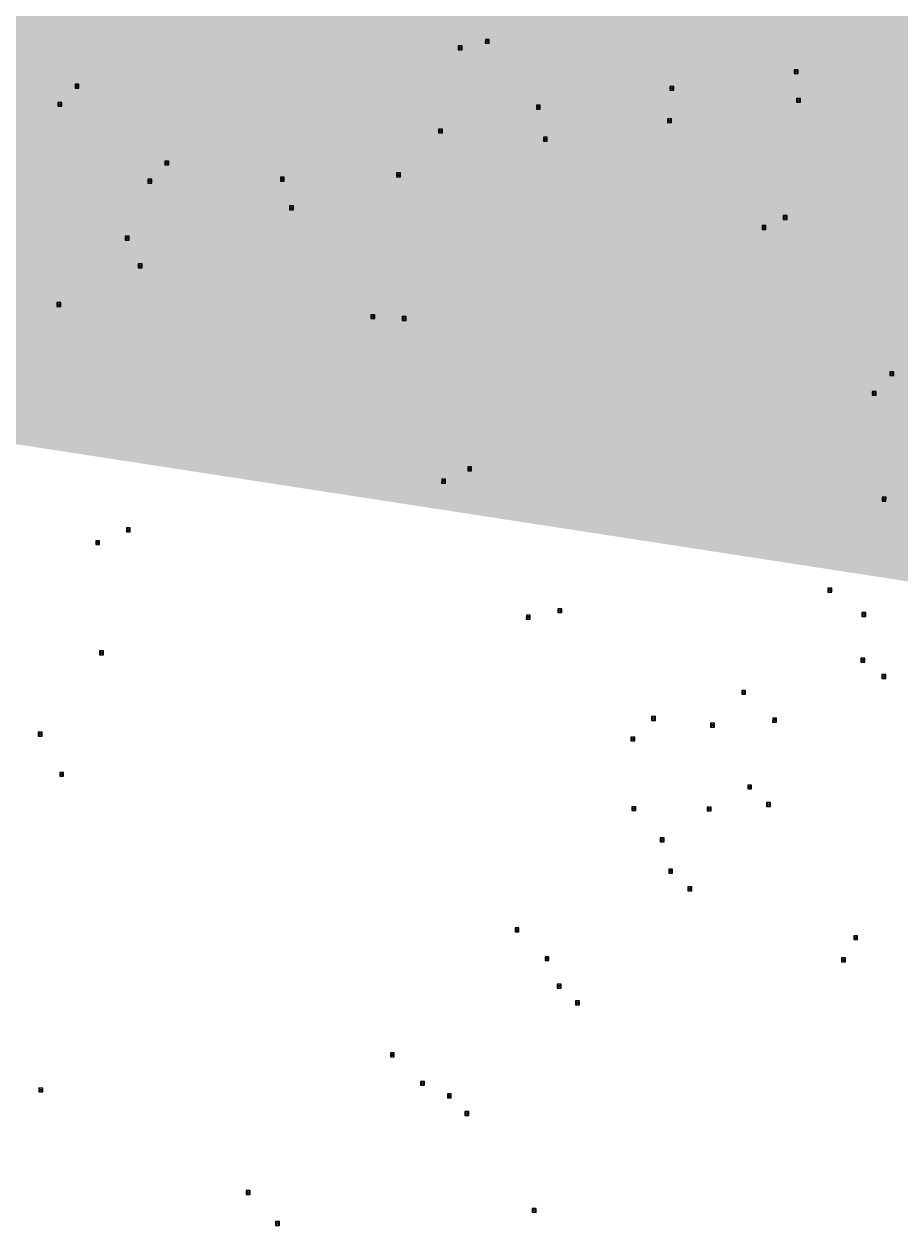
# Model space of a CAD drawing. Header units: inches. Extents: x 0 to 191500, y 0 to 342750.
# Tile 45 of 256: x 185455 to 185612, y 330748 to 330964. Entities that reach past the tile are written whole.
import ezdxf
from ezdxf import colors
from ezdxf.entities.mleader import LeaderData, LeaderLine
from ezdxf.math import Vec2, Vec3

# ---------------------------------------------------------------- set-up
doc = ezdxf.new("R2010")
doc.units = ezdxf.units.IN
doc.header["$MEASUREMENT"] = 0
for name, color, linetype, lineweight in [('ECW', 150, 'Continuous', 20), ('N-WE-RI-HWA_KOLK-S', 150, 'Continuous', 20), ('Tekst algemeen', 7, 'Continuous', 20)]:
    doc.layers.add(name, color=color, linetype=linetype, lineweight=lineweight)
doc.styles.add('Verdana', font='arial.ttf')
doc.dimstyles.new('Waterblock1OP1', dxfattribs={"dimscale": 3, "dimtxt": 30, "dimasz": 20, "dimexe": 2, "dimexo": 1, "dimgap": 5, "dimtad": 1, "dimdec": 1, "dimdsep": 46, "dimtxsty": 'Verdana', "dimcen": -10, "dimse1": 1, "dimse2": 1, "dimadec": 0, "dimazin": 0, "dimtfac": 1, "dimtdec": 1, "dimtmove": 1, "dimatfit": 3, "dimfxl": 1, "dimtolj": 1, "dimtzin": 0, "dimarcsym": 0})
picture_1 = doc.add_image_def('image1.ecw', size_in_pixel=(220000, 285000))

msp = doc.modelspace()

# ---------------------------------------------------------------- linework, layer by layer
at = {"layer": 'N-WE-RI-HWA_KOLK-S'}
for p, q in [((185533.08595, 330960.4385), (185533.08445, 330959.74204)), ((185533.08445, 330959.74204), (185533.7824, 330960.437)), ((185533.08595, 330960.4385), (185533.7809, 330959.74055)), ((185533.7824, 330960.437), (185533.08595, 330960.4385)), ((185533.7809, 330959.74055), (185533.7824, 330960.437)), ((185537.96495, 330961.5965), (185537.96345, 330960.90004)), ((185537.96345, 330960.90004), (185538.6614, 330961.595)), ((185537.96345, 330960.90004), (185538.6599, 330960.89855)), ((185537.96495, 330961.5965), (185538.6599, 330960.89855)), ((185538.6614, 330961.595), (185537.96495, 330961.5965)), ((185538.6599, 330960.89855), (185538.6614, 330961.595)), ((185533.08445, 330959.74204), (185533.7809, 330959.74055)), ((185593.37495, 330956.1725), (185593.37345, 330955.47604)), ((185593.37345, 330955.47604), (185594.0714, 330956.171)), ((185593.37495, 330956.1725), (185594.0699, 330955.47455)), ((185594.0714, 330956.171), (185593.37495, 330956.1725)), ((185594.0699, 330955.47455), (185594.0714, 330956.171)), ((185593.37345, 330955.47604), (185594.0699, 330955.47455)), ((185464.33595, 330953.5565), (185464.33445, 330952.86004)), ((185464.33445, 330952.86004), (185465.0324, 330953.555)), ((185464.33445, 330952.86004), (185465.0309, 330952.85855)), ((185464.33595, 330953.5565), (185465.0309, 330952.85855)), ((185465.0324, 330953.555), (185464.33595, 330953.5565)), ((185465.0309, 330952.85855), (185465.0324, 330953.555)), ((185571.09495, 330953.1625), (185571.09345, 330952.46604)), ((185571.09345, 330952.46604), (185571.7914, 330953.161)), ((185571.09345, 330952.46604), (185571.7899, 330952.46455)), ((185571.09495, 330953.1625), (185571.7899, 330952.46455)), ((185571.7914, 330953.161), (185571.09495, 330953.1625)), ((185571.7899, 330952.46455), (185571.7914, 330953.161)), ((185461.27295, 330950.3045), (185461.27145, 330949.60804)), ((185461.27145, 330949.60804), (185461.9694, 330950.303)), ((185461.27145, 330949.60804), (185461.9679, 330949.60655)), ((185461.27295, 330950.3045), (185461.9679, 330949.60655)), ((185461.9694, 330950.303), (185461.27295, 330950.3045)), ((185461.9679, 330949.60655), (185461.9694, 330950.303)), ((185547.11895, 330949.7995), (185547.11745, 330949.10304)), ((185547.11745, 330949.10304), (185547.8154, 330949.798)), ((185547.11895, 330949.7995), (185547.8139, 330949.10155)), ((185547.8154, 330949.798), (185547.11895, 330949.7995)), ((185547.8139, 330949.10155), (185547.8154, 330949.798)), ((185593.80695, 330951.0105), (185593.80545, 330950.31404)), ((185593.80545, 330950.31404), (185594.5034, 330951.009)), ((185593.80545, 330950.31404), (185594.5019, 330950.31255)), ((185593.80695, 330951.0105), (185594.5019, 330950.31255)), ((185594.5034, 330951.009), (185593.80695, 330951.0105)), ((185594.5019, 330950.31255), (185594.5034, 330951.009)), ((185547.11745, 330949.10304), (185547.8139, 330949.10155)), ((185570.64695, 330947.3645), (185570.64545, 330946.66804)), ((185570.64545, 330946.66804), (185571.3434, 330947.363)), ((185570.64695, 330947.3645), (185571.3419, 330946.66655)), ((185571.3434, 330947.363), (185570.64695, 330947.3645)), ((185571.3419, 330946.66655), (185571.3434, 330947.363)), ((185529.58395, 330945.5125), (185529.58245, 330944.81604)), ((185529.58245, 330944.81604), (185530.2804, 330945.511)), ((185529.58395, 330945.5125), (185530.2789, 330944.81455)), ((185530.2804, 330945.511), (185529.58395, 330945.5125)), ((185530.2789, 330944.81455), (185530.2804, 330945.511)), ((185570.64545, 330946.66804), (185571.3419, 330946.66655)), ((185529.58245, 330944.81604), (185530.2789, 330944.81455)), ((185548.37895, 330944.0625), (185548.37745, 330943.36604)), ((185548.37745, 330943.36604), (185549.0754, 330944.061)), ((185548.37745, 330943.36604), (185549.0739, 330943.36455)), ((185548.37895, 330944.0625), (185549.0739, 330943.36455)), ((185549.0754, 330944.061), (185548.37895, 330944.0625)), ((185549.0739, 330943.36455), (185549.0754, 330944.061)), ((185480.46995, 330939.7795), (185480.46845, 330939.08304)), ((185480.46845, 330939.08304), (185481.1664, 330939.778)), ((185480.46845, 330939.08304), (185481.1649, 330939.08155)), ((185480.46995, 330939.7795), (185481.1649, 330939.08155)), ((185481.1664, 330939.778), (185480.46995, 330939.7795)), ((185481.1649, 330939.08155), (185481.1664, 330939.778)), ((185477.40395, 330936.5095), (185477.40245, 330935.81304)), ((185477.40245, 330935.81304), (185478.1004, 330936.508)), ((185477.40395, 330936.5095), (185478.0989, 330935.81155)), ((185478.1004, 330936.508), (185477.40395, 330936.5095)), ((185478.0989, 330935.81155), (185478.1004, 330936.508)), ((185501.18495, 330936.8695), (185501.18345, 330936.17304)), ((185501.18345, 330936.17304), (185501.8814, 330936.868)), ((185501.18495, 330936.8695), (185501.8799, 330936.17155)), ((185501.8814, 330936.868), (185501.18495, 330936.8695)), ((185501.8799, 330936.17155), (185501.8814, 330936.868)), ((185522.04595, 330937.6355), (185522.04445, 330936.93904)), ((185522.04445, 330936.93904), (185522.7424, 330937.634)), ((185522.04445, 330936.93904), (185522.7409, 330936.93755)), ((185522.04595, 330937.6355), (185522.7409, 330936.93755)), ((185522.7424, 330937.634), (185522.04595, 330937.6355)), ((185522.7409, 330936.93755), (185522.7424, 330937.634)), ((185477.40245, 330935.81304), (185478.0989, 330935.81155)), ((185501.18345, 330936.17304), (185501.8799, 330936.17155)), ((185502.83095, 330931.7175), (185502.82945, 330931.02104)), ((185502.82945, 330931.02104), (185503.5274, 330931.716)), ((185502.82945, 330931.02104), (185503.5259, 330931.01955)), ((185502.83095, 330931.7175), (185503.5259, 330931.01955)), ((185503.5274, 330931.716), (185502.83095, 330931.7175)), ((185503.5259, 330931.01955), (185503.5274, 330931.716)), ((185587.61495, 330928.2085), (185587.61345, 330927.51204)), ((185587.61345, 330927.51204), (185588.3114, 330928.207)), ((185587.61495, 330928.2085), (185588.3099, 330927.51055)), ((185588.3114, 330928.207), (185587.61495, 330928.2085)), ((185588.3099, 330927.51055), (185588.3114, 330928.207)), ((185591.42795, 330929.9815), (185591.42645, 330929.28504)), ((185591.42645, 330929.28504), (185592.1244, 330929.98)), ((185591.42645, 330929.28504), (185592.1229, 330929.28355)), ((185591.42795, 330929.9815), (185592.1229, 330929.28355)), ((185592.1244, 330929.98), (185591.42795, 330929.9815)), ((185592.1229, 330929.28355), (185592.1244, 330929.98)), ((185473.32895, 330926.2715), (185473.32745, 330925.57504)), ((185473.32745, 330925.57504), (185474.0254, 330926.27)), ((185473.32895, 330926.2715), (185474.0239, 330925.57355)), ((185474.0254, 330926.27), (185473.32895, 330926.2715)), ((185474.0239, 330925.57355), (185474.0254, 330926.27)), ((185587.61345, 330927.51204), (185588.3099, 330927.51055)), ((185473.32745, 330925.57504), (185474.0239, 330925.57355)), ((185475.67895, 330921.3255), (185475.67745, 330920.62904)), ((185475.67745, 330920.62904), (185476.3754, 330921.324)), ((185475.67745, 330920.62904), (185476.3739, 330920.62755)), ((185475.67895, 330921.3255), (185476.3739, 330920.62755)), ((185476.3754, 330921.324), (185475.67895, 330921.3255)), ((185476.3739, 330920.62755), (185476.3754, 330921.324)), ((185461.08395, 330914.3905), (185461.08245, 330913.69404)), ((185461.08245, 330913.69404), (185461.7804, 330914.389)), ((185461.08245, 330913.69404), (185461.7789, 330913.69255)), ((185461.08395, 330914.3905), (185461.7789, 330913.69255)), ((185461.7804, 330914.389), (185461.08395, 330914.3905)), ((185461.7789, 330913.69255), (185461.7804, 330914.389)), ((185517.41495, 330912.1895), (185517.41345, 330911.49304)), ((185517.41345, 330911.49304), (185518.1114, 330912.188)), ((185517.41345, 330911.49304), (185518.1099, 330911.49155)), ((185517.41495, 330912.1895), (185518.1099, 330911.49155)), ((185518.1114, 330912.188), (185517.41495, 330912.1895)), ((185518.1099, 330911.49155), (185518.1114, 330912.188)), ((185523.04495, 330911.8505), (185523.04345, 330911.15404)), ((185523.04345, 330911.15404), (185523.7414, 330911.849)), ((185523.04345, 330911.15404), (185523.7399, 330911.15255)), ((185523.04495, 330911.8505), (185523.7399, 330911.15255)), ((185523.7414, 330911.849), (185523.04495, 330911.8505)), ((185523.7399, 330911.15255), (185523.7414, 330911.849)), ((185610.57595, 330901.9765), (185610.57445, 330901.28004)), ((185610.57445, 330901.28004), (185611.2724, 330901.975)), ((185610.57595, 330901.9765), (185611.2709, 330901.27855)), ((185611.2724, 330901.975), (185610.57595, 330901.9765)), ((185611.2709, 330901.27855), (185611.2724, 330901.975)), ((185610.57445, 330901.28004), (185611.2709, 330901.27855)), ((185607.37595, 330898.4455), (185607.37445, 330897.74904)), ((185607.37445, 330897.74904), (185608.0724, 330898.444)), ((185607.37445, 330897.74904), (185608.0709, 330897.74755)), ((185607.37595, 330898.4455), (185608.0709, 330897.74755)), ((185608.0724, 330898.444), (185607.37595, 330898.4455)), ((185608.0709, 330897.74755), (185608.0724, 330898.444)), ((185534.80995, 330884.8865), (185534.80845, 330884.19004)), ((185534.80845, 330884.19004), (185535.5064, 330884.885)), ((185534.80995, 330884.8865), (185535.5049, 330884.18855)), ((185535.5064, 330884.885), (185534.80995, 330884.8865)), ((185535.5049, 330884.18855), (185535.5064, 330884.885)), ((185530.12995, 330882.6585), (185530.12845, 330881.96204)), ((185530.12845, 330881.96204), (185530.8264, 330882.657)), ((185530.12995, 330882.6585), (185530.8249, 330881.96055)), ((185530.8264, 330882.657), (185530.12995, 330882.6585)), ((185530.8249, 330881.96055), (185530.8264, 330882.657)), ((185534.80845, 330884.19004), (185535.5049, 330884.18855)), ((185530.12845, 330881.96204), (185530.8249, 330881.96055)), ((185609.16495, 330879.4415), (185609.16345, 330878.74504)), ((185609.16345, 330878.74504), (185609.8614, 330879.44)), ((185609.16345, 330878.74504), (185609.8599, 330878.74355)), ((185609.16495, 330879.4415), (185609.8599, 330878.74355)), ((185609.8614, 330879.44), (185609.16495, 330879.4415)), ((185609.8599, 330878.74355), (185609.8614, 330879.44)), ((185473.56295, 330873.9385), (185473.56145, 330873.24204)), ((185473.56145, 330873.24204), (185474.2594, 330873.937)), ((185473.56295, 330873.9385), (185474.2579, 330873.24055)), ((185474.2594, 330873.937), (185473.56295, 330873.9385)), ((185474.2579, 330873.24055), (185474.2594, 330873.937)), ((185473.56145, 330873.24204), (185474.2579, 330873.24055)), ((185468.05595, 330871.6485), (185468.05445, 330870.95204)), ((185468.05445, 330870.95204), (185468.7524, 330871.647)), ((185468.05445, 330870.95204), (185468.7509, 330870.95055)), ((185468.05595, 330871.6485), (185468.7509, 330870.95055)), ((185468.7524, 330871.647), (185468.05595, 330871.6485)), ((185468.7509, 330870.95055), (185468.7524, 330871.647)), ((185599.42595, 330863.1155), (185599.42445, 330862.41904)), ((185599.42445, 330862.41904), (185600.1224, 330863.114)), ((185599.42595, 330863.1155), (185600.1209, 330862.41755)), ((185600.1224, 330863.114), (185599.42595, 330863.1155)), ((185600.1209, 330862.41755), (185600.1224, 330863.114)), ((185599.42445, 330862.41904), (185600.1209, 330862.41755)), ((185550.98095, 330859.4445), (185550.97945, 330858.74804)), ((185550.97945, 330858.74804), (185551.6774, 330859.443)), ((185550.97945, 330858.74804), (185551.6759, 330858.74655)), ((185550.98095, 330859.4445), (185551.6759, 330858.74655)), ((185551.6774, 330859.443), (185550.98095, 330859.4445)), ((185551.6759, 330858.74655), (185551.6774, 330859.443)), ((185605.54295, 330858.7465), (185605.54145, 330858.05004)), ((185605.54145, 330858.05004), (185606.2394, 330858.745)), ((185605.54295, 330858.7465), (185606.2379, 330858.04855)), ((185606.2394, 330858.745), (185605.54295, 330858.7465)), ((185606.2379, 330858.04855), (185606.2394, 330858.745)), ((185545.32195, 330858.2815), (185545.32045, 330857.58504)), ((185545.32045, 330857.58504), (185546.0184, 330858.28)), ((185545.32045, 330857.58504), (185546.0169, 330857.58355)), ((185545.32195, 330858.2815), (185546.0169, 330857.58355)), ((185546.0184, 330858.28), (185545.32195, 330858.2815)), ((185546.0169, 330857.58355), (185546.0184, 330858.28)), ((185605.54145, 330858.05004), (185606.2379, 330858.04855)), ((185468.74595, 330851.8755), (185468.74445, 330851.17904)), ((185468.74445, 330851.17904), (185469.4424, 330851.874)), ((185468.74445, 330851.17904), (185469.4409, 330851.17755)), ((185468.74595, 330851.8755), (185469.4409, 330851.17755)), ((185469.4424, 330851.874), (185468.74595, 330851.8755)), ((185469.4409, 330851.17755), (185469.4424, 330851.874)), ((185605.33795, 330850.5625), (185605.33645, 330849.86604)), ((185605.33645, 330849.86604), (185606.0344, 330850.561)), ((185605.33795, 330850.5625), (185606.0329, 330849.86455)), ((185606.0344, 330850.561), (185605.33795, 330850.5625)), ((185606.0329, 330849.86455), (185606.0344, 330850.561)), ((185605.33645, 330849.86604), (185606.0329, 330849.86455)), ((185609.10695, 330847.6115), (185609.10545, 330846.91504)), ((185609.10545, 330846.91504), (185609.8034, 330847.61)), ((185609.10545, 330846.91504), (185609.8019, 330846.91355)), ((185609.10695, 330847.6115), (185609.8019, 330846.91355)), ((185609.8034, 330847.61), (185609.10695, 330847.6115)), ((185609.8019, 330846.91355), (185609.8034, 330847.61)), ((185583.96695, 330844.7735), (185583.96545, 330844.07704)), ((185583.96545, 330844.07704), (185584.6634, 330844.772)), ((185583.96545, 330844.07704), (185584.6619, 330844.07555)), ((185583.96695, 330844.7735), (185584.6619, 330844.07555)), ((185584.6634, 330844.772), (185583.96695, 330844.7735)), ((185584.6619, 330844.07555), (185584.6634, 330844.772)), ((185567.79895, 330840.0685), (185567.79745, 330839.37204)), ((185567.79745, 330839.37204), (185568.4954, 330840.067)), ((185567.79745, 330839.37204), (185568.4939, 330839.37055)), ((185567.79895, 330840.0685), (185568.4939, 330839.37055)), ((185568.4954, 330840.067), (185567.79895, 330840.0685)), ((185568.4939, 330839.37055), (185568.4954, 330840.067)), ((185589.52395, 330839.7875), (185589.52245, 330839.09104)), ((185589.52245, 330839.09104), (185590.2204, 330839.786)), ((185589.52395, 330839.7875), (185590.2189, 330839.08955)), ((185590.2204, 330839.786), (185589.52395, 330839.7875)), ((185590.2189, 330839.08955), (185590.2204, 330839.786)), ((185457.75195, 330837.2905), (185457.75045, 330836.59404)), ((185457.75045, 330836.59404), (185458.4484, 330837.289)), ((185457.75195, 330837.2905), (185458.4469, 330836.59255)), ((185458.4484, 330837.289), (185457.75195, 330837.2905)), ((185458.4469, 330836.59255), (185458.4484, 330837.289)), ((185578.36395, 330838.8915), (185578.36245, 330838.19504)), ((185578.36245, 330838.19504), (185579.0604, 330838.89)), ((185578.36245, 330838.19504), (185579.0589, 330838.19355)), ((185578.36395, 330838.8915), (185579.0589, 330838.19355)), ((185579.0604, 330838.89), (185578.36395, 330838.8915)), ((185579.0589, 330838.19355), (185579.0604, 330838.89)), ((185589.52245, 330839.09104), (185590.2189, 330839.08955)), ((185457.75045, 330836.59404), (185458.4469, 330836.59255)), ((185564.06995, 330836.3965), (185564.06845, 330835.70004)), ((185564.06845, 330835.70004), (185564.7664, 330836.395)), ((185564.06845, 330835.70004), (185564.7649, 330835.69855)), ((185564.06995, 330836.3965), (185564.7649, 330835.69855)), ((185564.7664, 330836.395), (185564.06995, 330836.3965)), ((185564.7649, 330835.69855), (185564.7664, 330836.395)), ((185461.58843, 330830.05927), (185461.58693, 330829.36282)), ((185461.58693, 330829.36282), (185462.28488, 330830.05778)), ((185461.58693, 330829.36282), (185462.28338, 330829.36132)), ((185461.58843, 330830.05927), (185462.28338, 330829.36132)), ((185462.28488, 330830.05778), (185461.58843, 330830.05927)), ((185462.28338, 330829.36132), (185462.28488, 330830.05778)), ((185585.04395, 330827.7875), (185585.04245, 330827.09104)), ((185585.04245, 330827.09104), (185585.7404, 330827.786)), ((185585.04245, 330827.09104), (185585.7389, 330827.08955)), ((185585.04395, 330827.7875), (185585.7389, 330827.08955)), ((185585.7404, 330827.786), (185585.04395, 330827.7875)), ((185585.7389, 330827.08955), (185585.7404, 330827.786)), ((185588.42395, 330824.6665), (185588.42245, 330823.97004)), ((185588.42245, 330823.97004), (185589.1204, 330824.665)), ((185588.42395, 330824.6665), (185589.1189, 330823.96855)), ((185589.1204, 330824.665), (185588.42395, 330824.6665)), ((185589.1189, 330823.96855), (185589.1204, 330824.665)), ((185564.27195, 330823.8995), (185564.27045, 330823.20304)), ((185564.27045, 330823.20304), (185564.9684, 330823.898)), ((185564.27045, 330823.20304), (185564.9669, 330823.20155)), ((185564.27195, 330823.8995), (185564.9669, 330823.20155)), ((185564.9684, 330823.898), (185564.27195, 330823.8995)), ((185564.9669, 330823.20155), (185564.9684, 330823.898)), ((185577.78395, 330823.8395), (185577.78245, 330823.14304)), ((185577.78245, 330823.14304), (185578.4804, 330823.838)), ((185577.78245, 330823.14304), (185578.4789, 330823.14155)), ((185577.78395, 330823.8395), (185578.4789, 330823.14155)), ((185578.4804, 330823.838), (185577.78395, 330823.8395)), ((185578.4789, 330823.14155), (185578.4804, 330823.838)), ((185588.42245, 330823.97004), (185589.1189, 330823.96855)), ((185569.33695, 330818.3195), (185569.33545, 330817.62304)), ((185569.33545, 330817.62304), (185570.0334, 330818.318)), ((185569.33695, 330818.3195), (185570.0319, 330817.62155)), ((185570.0334, 330818.318), (185569.33695, 330818.3195)), ((185570.0319, 330817.62155), (185570.0334, 330818.318)), ((185569.33545, 330817.62304), (185570.0319, 330817.62155)), ((185570.87595, 330812.6995), (185570.87445, 330812.00304)), ((185570.87445, 330812.00304), (185571.5724, 330812.698)), ((185570.87445, 330812.00304), (185571.5709, 330812.00155)), ((185570.87595, 330812.6995), (185571.5709, 330812.00155)), ((185571.5724, 330812.698), (185570.87595, 330812.6995)), ((185571.5709, 330812.00155), (185571.5724, 330812.698)), ((185574.29495, 330809.5345), (185574.29345, 330808.83804)), ((185574.29345, 330808.83804), (185574.9914, 330809.533)), ((185574.29495, 330809.5345), (185574.9899, 330808.83655)), ((185574.9914, 330809.533), (185574.29495, 330809.5345)), ((185574.9899, 330808.83655), (185574.9914, 330809.533)), ((185574.29345, 330808.83804), (185574.9899, 330808.83655)), ((185543.29295, 330802.1505), (185543.29145, 330801.45404)), ((185543.29145, 330801.45404), (185543.9894, 330802.149)), ((185543.29145, 330801.45404), (185543.9879, 330801.45255)), ((185543.29295, 330802.1505), (185543.9879, 330801.45255)), ((185543.9894, 330802.149), (185543.29295, 330802.1505)), ((185543.9879, 330801.45255), (185543.9894, 330802.149)), ((185604.06495, 330800.7535), (185604.06345, 330800.05704)), ((185604.06345, 330800.05704), (185604.7614, 330800.752)), ((185604.06495, 330800.7535), (185604.7599, 330800.05555)), ((185604.7614, 330800.752), (185604.06495, 330800.7535)), ((185604.7599, 330800.05555), (185604.7614, 330800.752)), ((185604.06345, 330800.05704), (185604.7599, 330800.05555)), ((185548.67595, 330796.9805), (185548.67445, 330796.28404)), ((185548.67445, 330796.28404), (185549.3724, 330796.979)), ((185548.67445, 330796.28404), (185549.3709, 330796.28255)), ((185548.67595, 330796.9805), (185549.3709, 330796.28255)), ((185549.3724, 330796.979), (185548.67595, 330796.9805)), ((185549.3709, 330796.28255), (185549.3724, 330796.979)), ((185601.89695, 330796.7775), (185601.89545, 330796.08104)), ((185601.89545, 330796.08104), (185602.5934, 330796.776)), ((185601.89545, 330796.08104), (185602.5919, 330796.07955)), ((185601.89695, 330796.7775), (185602.5919, 330796.07955)), ((185602.5934, 330796.776), (185601.89695, 330796.7775)), ((185602.5919, 330796.07955), (185602.5934, 330796.776)), ((185550.85295, 330792.0545), (185550.85145, 330791.35804)), ((185550.85145, 330791.35804), (185551.5494, 330792.053)), ((185550.85295, 330792.0545), (185551.5479, 330791.35655)), ((185551.5494, 330792.053), (185550.85295, 330792.0545)), ((185551.5479, 330791.35655), (185551.5494, 330792.053)), ((185550.85145, 330791.35804), (185551.5479, 330791.35655)), ((185554.14895, 330789.0495), (185554.14745, 330788.35304)), ((185554.14745, 330788.35304), (185554.8454, 330789.048)), ((185554.14745, 330788.35304), (185554.8439, 330788.35155)), ((185554.14895, 330789.0495), (185554.8439, 330788.35155)), ((185554.8454, 330789.048), (185554.14895, 330789.0495)), ((185554.8439, 330788.35155), (185554.8454, 330789.048)), ((185520.93195, 330779.7275), (185520.93045, 330779.03104)), ((185520.93045, 330779.03104), (185521.6284, 330779.726)), ((185520.93045, 330779.03104), (185521.6269, 330779.02955)), ((185520.93195, 330779.7275), (185521.6269, 330779.02955)), ((185521.6284, 330779.726), (185520.93195, 330779.7275)), ((185521.6269, 330779.02955), (185521.6284, 330779.726)), ((185526.32895, 330774.6165), (185526.32745, 330773.92004)), ((185526.32745, 330773.92004), (185527.0254, 330774.615)), ((185526.32895, 330774.6165), (185527.0239, 330773.91855)), ((185527.0254, 330774.615), (185526.32895, 330774.6165)), ((185527.0239, 330773.91855), (185527.0254, 330774.615)), ((185457.85995, 330773.4265), (185457.85845, 330772.73004)), ((185457.85845, 330772.73004), (185458.5564, 330773.425)), ((185457.85845, 330772.73004), (185458.5549, 330772.72855)), ((185457.85995, 330773.4265), (185458.5549, 330772.72855)), ((185458.5564, 330773.425), (185457.85995, 330773.4265)), ((185458.5549, 330772.72855), (185458.5564, 330773.425)), ((185526.32745, 330773.92004), (185527.0239, 330773.91855)), ((185531.15595, 330772.3575), (185531.15445, 330771.66104)), ((185531.15445, 330771.66104), (185531.8524, 330772.356)), ((185531.15595, 330772.3575), (185531.8509, 330771.65955)), ((185531.8524, 330772.356), (185531.15595, 330772.3575)), ((185531.8509, 330771.65955), (185531.8524, 330772.356)), ((185531.15445, 330771.66104), (185531.8509, 330771.65955)), ((185534.30995, 330769.1935), (185534.30845, 330768.49704)), ((185534.30845, 330768.49704), (185535.0064, 330769.192)), ((185534.30845, 330768.49704), (185535.0049, 330768.49555)), ((185534.30995, 330769.1935), (185535.0049, 330768.49555)), ((185535.0064, 330769.192), (185534.30995, 330769.1935)), ((185535.0049, 330768.49555), (185535.0064, 330769.192)), ((185495.04295, 330755.0185), (185495.04145, 330754.32204)), ((185495.04145, 330754.32204), (185495.7394, 330755.017)), ((185495.04295, 330755.0185), (185495.7379, 330754.32055)), ((185495.7394, 330755.017), (185495.04295, 330755.0185)), ((185495.7379, 330754.32055), (185495.7394, 330755.017)), ((185495.04145, 330754.32204), (185495.7379, 330754.32055)), ((185546.38195, 330751.8095), (185546.38045, 330751.11304)), ((185546.38045, 330751.11304), (185547.0784, 330751.808)), ((185546.38045, 330751.11304), (185547.0769, 330751.11155)), ((185546.38195, 330751.8095), (185547.0769, 330751.11155)), ((185547.0784, 330751.808), (185546.38195, 330751.8095)), ((185547.0769, 330751.11155), (185547.0784, 330751.808)), ((185500.34095, 330749.4625), (185500.33945, 330748.76604)), ((185500.33945, 330748.76604), (185501.0374, 330749.461)), ((185500.33945, 330748.76604), (185501.0359, 330748.76455)), ((185500.34095, 330749.4625), (185501.0359, 330748.76455)), ((185501.0374, 330749.461), (185500.34095, 330749.4625)), ((185501.0359, 330748.76455), (185501.0374, 330749.461))]:
    msp.add_line(p, q, dxfattribs=at)

# ---------------------------------------------------------------- pictures from other files: only their frames are drawn
at = {"layer": 'ECW'}
image = msp.add_image(picture_1, insert=(180500, 328500), size_in_units=(11000, 14250), dxfattribs=at)
image.dxf.flags = 7

# ---------------------------------------------------------------- leaders
at = {"layer": 'Tekst algemeen'}
msp.add_leader([(186249.29422, 330766.51862), (186240.39017, 330769.42649)], dimstyle='Waterblock1OP1', override={"dimasz": 300, "dimse1": 0, "dimse2": 0}, dxfattribs=at)
ml = msp.add_multileader_mtext('Standard', dxfattribs=at)
ml.set_content('Grindkoffer', color=256)
ml.set_leader_properties()
ml.build(insert=Vec2(0, 0))
ml.multileader.update_dxf_attribs({"text_right_attachment_type": 6, "dogleg_length": 0.2, "arrow_head_size": 5})
ctx = ml.context
ctx.base_point, ctx.char_height, ctx.arrow_head_size, ctx.landing_gap_size, ctx.plane_origin, ctx.plane_x_axis, ctx.plane_y_axis = Vec3(185789.34017, 332982.33236), 0.5, 5, 0.2, Vec3(185787.00548, 332984.05412), Vec3(0.995206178, 0.097799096), Vec3(-0.097799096, 0.995206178)
ctx.right_attachment = 6
notes = []
notes.append((ctx, [(0, (0, 0, 0), (0, 0), (1, 0), 1, [])]))
ctx.mtext.insert, ctx.mtext.text_direction, ctx.mtext.rotation, ctx.mtext.flow_direction = Vec3(185789.51476, 332982.60072), Vec3(0.995206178, 0.097799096), 0.097955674, 5
for ctx, leaders in notes:
    for number, flags, end, landing, length, lines in leaders:
        leader = LeaderData()
        leader.index, (leader.has_last_leader_line, leader.has_dogleg_vector, leader.attachment_direction) = number, flags
        leader.last_leader_point, leader.dogleg_vector, leader.dogleg_length = Vec3(end), Vec3(landing), length
        for number, points, colour, breaks in lines:
            line = LeaderLine()
            line.index, line.vertices, line.color, line.breaks = number, Vec3.list(points), colors.encode_raw_color(colour), breaks
            leader.lines.append(line)
        ctx.leaders.append(leader)

doc.saveas('drawing.dxf')
